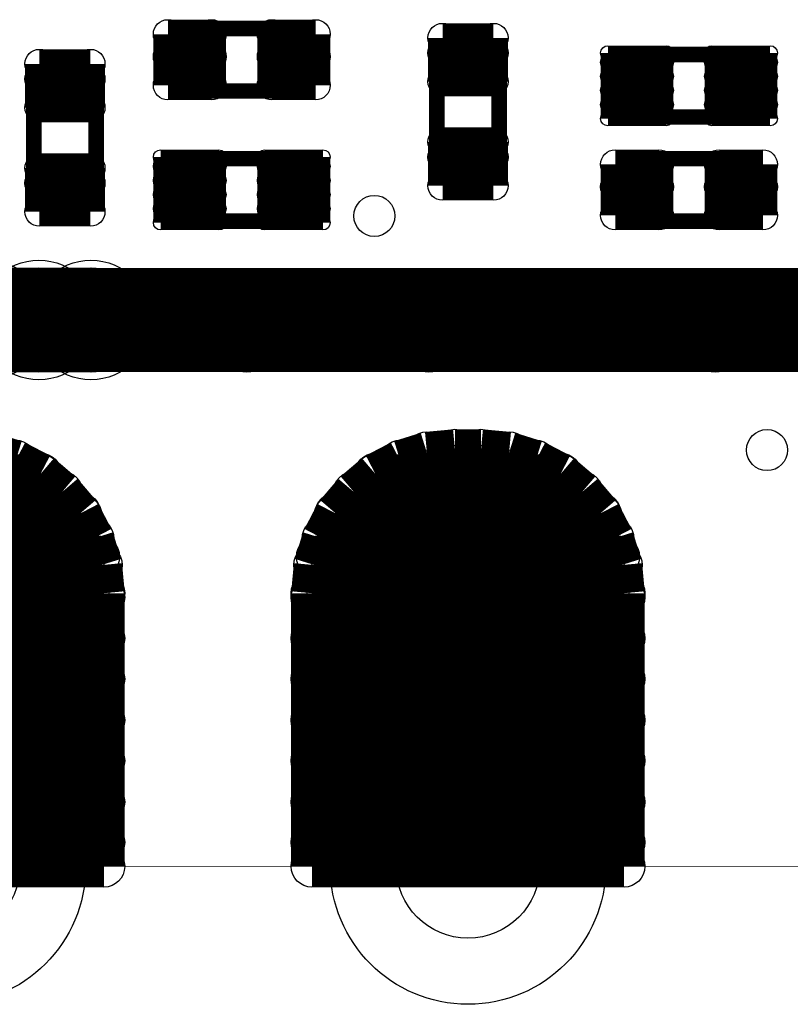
# Model space of a CAD drawing. Extents: x 0 to 126, y 0 to 22.
# Tile 17 of 60: x 11.59 to 15.35, y 0.61 to 5.42. Entities that reach past the tile are written whole.
import ezdxf

# ---------------------------------------------------------------- set-up
doc = ezdxf.new("R2010")
doc.units = 0
doc.layers.get('0').update_dxf_attribs({"linetype": 'CONTINUOUS'})
for name, color, linetype in [('SEEEDSTUDIOXIAONRF52840V1_1_GTO', 10, 'CONTINUOUS'), ('SEEEDSTUDIOXIAONRF52840V1_1_GTS', 9, 'CONTINUOUS'), ('SEEEDSTUDIOXIAONRF52840V1_1_TXT', 12, 'CONTINUOUS')]:
    doc.layers.add(name, color=color, linetype=linetype)

# ---------------------------------------------------------------- blocks, each defined once
blk = doc.blocks.new('ROUND_1')
blk.add_circle((0, 0), 0.00127)
blk = doc.blocks.new('ROUND_2')
blk.add_circle((0, 0), 0)
blk = doc.blocks.new('ROUND_35')
blk.add_circle((0, 0), 0.0381)
blk = doc.blocks.new('ROUND_12')
blk.add_circle((0, 0), 0.2921)
blk = doc.blocks.new('ROUND_26')
blk.add_circle((0, 0), 0.7887)
blk = doc.blocks.new('ROUND_27')
blk.add_circle((0, 0), 0.6731)
blk = doc.blocks.new('ROUND_59')
blk.add_circle((0, 0), 0.1905)
blk = doc.blocks.new('ROUND_67')
blk.add_circle((0, 0), 0.0356)
blk = doc.blocks.new('ROUND_68')
blk.add_circle((0, 0), 0.0711)
blk = doc.blocks.new('ROUND_18')
blk.add_circle((0, 0), 0.1016)
blk = doc.blocks.new('ROUND_85')
blk.add_circle((0, 0), 0.1003)
blk = doc.blocks.new('ROUND_5')
blk.add_circle((0, 0), 0.254)
blk = doc.blocks.new('ROUND_86')
blk.add_circle((0, 0), 0.3505)
blk = doc.blocks.new('ROUND_87')
blk.add_circle((0, 0), 0.4254)

msp = doc.modelspace()

# ---------------------------------------------------------------- linework, layer by layer
at = {"layer": 'SEEEDSTUDIOXIAONRF52840V1_1_GTO'}
for points, const_width in [([(12.3825, 5.3467), (12.37234, 5.32892)], 0.0762), ([(12.3952, 5.3594), (12.3825, 5.3467)], 0.0762), ([(12.41298, 5.36956), (12.3952, 5.3594)], 0.0762), ([(12.4333, 5.3721), (12.41298, 5.36956)], 0.0762), ([(12.9159, 5.3721), (12.4333, 5.3721)], 0.0762), ([(12.93622, 5.36956), (12.9159, 5.3721)], 0.0762), ([(12.954, 5.3594), (12.93622, 5.36956)], 0.0762), ([(12.9667, 5.3467), (12.954, 5.3594)], 0.0762), ([(12.97686, 5.32892), (12.9667, 5.3467)], 0.0762), ([(12.37234, 5.32892), (12.3698, 5.3086)], 0.0762), ([(12.3698, 5.3086), (12.3698, 5.1308)], 0.0762), ([(12.9794, 5.3086), (12.97686, 5.32892)], 0.0762), ([(12.9794, 5.1308), (12.9794, 5.3086)], 0.0762), ([(13.6398, 5.2451), (13.6525, 5.2578)], 0.0762), ([(13.6525, 5.2578), (13.67028, 5.26796)], 0.0762), ([(13.67028, 5.26796), (13.6906, 5.2705)], 0.0762), ([(13.6906, 5.2705), (13.8684, 5.2705)], 0.0762), ([(13.8684, 5.2705), (13.88872, 5.26796)], 0.0762), ([(13.88872, 5.26796), (13.9065, 5.2578)], 0.0762), ([(13.9065, 5.2578), (13.9192, 5.2451)], 0.0762), ([(13.6271, 5.207), (13.62964, 5.22732)], 0.0762), ([(13.6271, 4.7244), (13.6271, 5.207)], 0.0762), ([(13.62964, 5.22732), (13.6398, 5.2451)], 0.0762), ([(13.9192, 5.2451), (13.92936, 5.22732)], 0.0762), ([(13.92936, 5.22732), (13.9319, 5.207)], 0.0762), ([(13.9319, 5.207), (13.9319, 4.7244)], 0.0762), ([(14.5542, 4.9403), (14.5542, 5.2451)], 0.0762), ([(14.5542, 5.2451), (15.1638, 5.2451)], 0.0762), ([(15.1638, 5.2451), (15.1638, 4.9403)], 0.0762), ([(11.66114, 5.10032), (11.6713, 5.1181)], 0.0762), ([(11.6713, 5.1181), (11.684, 5.1308)], 0.0762), ([(11.684, 5.1308), (11.70178, 5.14096)], 0.0762), ([(11.70178, 5.14096), (11.7221, 5.1435)], 0.0762), ([(11.7221, 5.1435), (11.8999, 5.1435)], 0.0762), ([(11.8999, 5.1435), (11.92022, 5.14096)], 0.0762), ([(11.92022, 5.14096), (11.938, 5.1308)], 0.0762), ([(11.938, 5.1308), (11.9507, 5.1181)], 0.0762), ([(11.9507, 5.1181), (11.96086, 5.10032)], 0.0762), ([(12.3698, 5.1308), (12.37234, 5.11048)], 0.0762), ([(12.37234, 5.11048), (12.3825, 5.0927)], 0.0762), ([(12.9667, 5.0927), (12.97686, 5.11048)], 0.0762), ([(12.97686, 5.11048), (12.9794, 5.1308)], 0.0762), ([(11.6586, 5.08), (11.66114, 5.10032)], 0.0762), ([(11.6586, 4.5974), (11.6586, 5.08)], 0.0762), ([(11.96086, 5.10032), (11.9634, 5.08)], 0.0762), ([(11.9634, 5.08), (11.9634, 4.5974)], 0.0762), ([(12.3825, 5.0927), (12.3952, 5.08)], 0.0762), ([(12.3952, 5.08), (12.41298, 5.06984)], 0.0762), ([(12.41298, 5.06984), (12.4333, 5.0673)], 0.0762), ([(12.4333, 5.0673), (12.9159, 5.0673)], 0.0762), ([(12.9159, 5.0673), (12.93622, 5.06984)], 0.0762), ([(12.93622, 5.06984), (12.954, 5.08)], 0.0762), ([(12.954, 5.08), (12.9667, 5.0927)], 0.0762), ([(15.1638, 4.9403), (14.5542, 4.9403)], 0.0762), ([(12.3698, 4.7371), (12.3698, 4.4323)], 0.0762), ([(12.9794, 4.7371), (12.3698, 4.7371)], 0.0762), ([(12.9794, 4.4323), (12.9794, 4.7371)], 0.0762), ([(13.62964, 4.70408), (13.6271, 4.7244)], 0.0762), ([(13.9319, 4.7244), (13.92936, 4.70408)], 0.0762), ([(14.5796, 4.7244), (14.5669, 4.7117)], 0.0762), ([(14.59738, 4.73456), (14.5796, 4.7244)], 0.0762), ([(14.6177, 4.7371), (14.59738, 4.73456)], 0.0762), ([(15.1003, 4.7371), (14.6177, 4.7371)], 0.0762), ([(15.12062, 4.73456), (15.1003, 4.7371)], 0.0762), ([(15.1384, 4.7244), (15.12062, 4.73456)], 0.0762), ([(15.1511, 4.7117), (15.1384, 4.7244)], 0.0762), ([(13.6398, 4.6863), (13.62964, 4.70408)], 0.0762), ([(13.6525, 4.6736), (13.6398, 4.6863)], 0.0762), ([(13.67028, 4.66344), (13.6525, 4.6736)], 0.0762), ([(13.9065, 4.6736), (13.88872, 4.66344)], 0.0762), ([(13.9192, 4.6863), (13.9065, 4.6736)], 0.0762), ([(13.92936, 4.70408), (13.9192, 4.6863)], 0.0762), ([(14.55674, 4.69392), (14.5542, 4.6736)], 0.0762), ([(14.5542, 4.6736), (14.5542, 4.4958)], 0.0762), ([(14.5669, 4.7117), (14.55674, 4.69392)], 0.0762), ([(15.16126, 4.69392), (15.1511, 4.7117)], 0.0762), ([(15.1638, 4.6736), (15.16126, 4.69392)], 0.0762), ([(15.1638, 4.4958), (15.1638, 4.6736)], 0.0762), ([(13.6906, 4.6609), (13.67028, 4.66344)], 0.0762), ([(13.8684, 4.6609), (13.6906, 4.6609)], 0.0762), ([(13.88872, 4.66344), (13.8684, 4.6609)], 0.0762), ([(11.66114, 4.57708), (11.6586, 4.5974)], 0.0762), ([(11.6713, 4.5593), (11.66114, 4.57708)], 0.0762), ([(11.96086, 4.57708), (11.9507, 4.5593)], 0.0762), ([(11.9634, 4.5974), (11.96086, 4.57708)], 0.0762), ([(11.684, 4.5466), (11.6713, 4.5593)], 0.0762), ([(11.70178, 4.53644), (11.684, 4.5466)], 0.0762), ([(11.7221, 4.5339), (11.70178, 4.53644)], 0.0762), ([(11.8999, 4.5339), (11.7221, 4.5339)], 0.0762), ([(11.92022, 4.53644), (11.8999, 4.5339)], 0.0762), ([(11.938, 4.5466), (11.92022, 4.53644)], 0.0762), ([(11.9507, 4.5593), (11.938, 4.5466)], 0.0762), ([(14.5542, 4.4958), (14.55674, 4.47548)], 0.0762), ([(15.16126, 4.47548), (15.1638, 4.4958)], 0.0762), ([(12.3698, 4.4323), (12.9794, 4.4323)], 0.0762), ([(14.55674, 4.47548), (14.5669, 4.4577)], 0.0762), ([(14.5669, 4.4577), (14.5796, 4.445)], 0.0762), ([(14.5796, 4.445), (14.59738, 4.43484)], 0.0762), ([(14.59738, 4.43484), (14.6177, 4.4323)], 0.0762), ([(14.6177, 4.4323), (15.1003, 4.4323)], 0.0762), ([(15.1003, 4.4323), (15.12062, 4.43484)], 0.0762), ([(15.12062, 4.43484), (15.1384, 4.445)], 0.0762), ([(15.1384, 4.445), (15.1511, 4.4577)], 0.0762), ([(15.1511, 4.4577), (15.16126, 4.47548)], 0.0762), ([(9.271, 3.9497), (19.812, 3.9497)], 0.508), ([(11.938, 4.2037), (11.176, 4.2037)], 0.00254), ([(11.98118, 4.19862), (11.938, 4.2037)], 0.00254), ([(12.02436, 4.18846), (11.98118, 4.19862)], 0.00254), ([(12.065, 4.17068), (12.02436, 4.18846)], 0.00254), ([(12.10056, 4.14528), (12.065, 4.17068)], 0.00254), ([(12.13358, 4.11226), (12.10056, 4.14528)], 0.00254), ([(12.15898, 4.0767), (12.13358, 4.11226)], 0.00254), ([(12.17676, 4.03606), (12.15898, 4.0767)], 0.00254), ([(12.18692, 3.99288), (12.17676, 4.03606)], 0.00254), ([(12.192, 3.9497), (12.18692, 3.99288)], 0.00254), ([(12.18692, 3.90652), (12.192, 3.9497)], 0.00254), ([(12.17676, 3.86334), (12.18692, 3.90652)], 0.00254), ([(12.15898, 3.8227), (12.17676, 3.86334)], 0.00254), ([(12.13358, 3.78714), (12.15898, 3.8227)], 0.00254), ([(12.065, 3.72872), (12.10056, 3.75412)], 0.00254), ([(12.10056, 3.75412), (12.13358, 3.78714)], 0.00254), ([(11.938, 3.6957), (11.98118, 3.70078)], 0.00254), ([(11.98118, 3.70078), (12.02436, 3.71094)], 0.00254), ([(12.02436, 3.71094), (12.065, 3.72872)], 0.00254), ([(11.176, 3.6957), (11.938, 3.6957)], 0.00254), ([(7.747, 1.2827), (24.892, 1.2827)], 0.00254)]:
    msp.add_lwpolyline(points, dxfattribs=dict(at, const_width=const_width))
for points in [[(11.58748, 4.18338), (11.6332, 4.19862)], [(11.6332, 4.19862), (11.684, 4.2037)], [(11.684, 4.2037), (11.7348, 4.19862)], [(11.7348, 4.19862), (11.78052, 4.18338)], [(11.78052, 4.18338), (11.82624, 4.16052)], [(11.79576, 4.16052), (11.84148, 4.18338)], [(11.84148, 4.18338), (11.8872, 4.19862)], [(11.8872, 4.19862), (11.938, 4.2037)], [(11.938, 4.2037), (11.9888, 4.19862)], [(11.9888, 4.19862), (12.03452, 4.18338)], [(12.03452, 4.18338), (12.08024, 4.16052)], [(11.57224, 4.16052), (11.61034, 4.13004)], [(11.75766, 4.13004), (11.79576, 4.16052)], [(11.82624, 4.16052), (11.86434, 4.13004)], [(12.08024, 4.16052), (12.11834, 4.13004)], [(11.61034, 4.13004), (11.64082, 4.09194)], [(11.64082, 4.09194), (11.66368, 4.04622)], [(11.70432, 4.04622), (11.72718, 4.09194)], [(11.72718, 4.09194), (11.75766, 4.13004)], [(11.86434, 4.13004), (11.89482, 4.09194)], [(11.89482, 4.09194), (11.91768, 4.04622)], [(12.11834, 4.13004), (12.14882, 4.09194)], [(12.14882, 4.09194), (12.17168, 4.04622)], [(11.66368, 4.04622), (11.67892, 4.0005)], [(11.68908, 4.0005), (11.70432, 4.04622)], [(11.91768, 4.04622), (11.93292, 4.0005)], [(12.17168, 4.04622), (12.18692, 4.0005)], [(11.67892, 4.0005), (11.684, 3.9497)], [(11.684, 3.9497), (11.68908, 4.0005)], [(11.93292, 4.0005), (11.938, 3.9497)], [(12.18692, 4.0005), (12.192, 3.9497)], [(11.684, 3.9497), (11.67892, 3.8989)], [(11.68908, 3.8989), (11.684, 3.9497)], [(11.938, 3.9497), (11.93292, 3.8989)], [(12.192, 3.9497), (12.18692, 3.8989)], [(11.67892, 3.8989), (11.66368, 3.85318)], [(11.70432, 3.85318), (11.68908, 3.8989)], [(11.93292, 3.8989), (11.91768, 3.85318)], [(12.18692, 3.8989), (12.17168, 3.85318)], [(11.66368, 3.85318), (11.64082, 3.80746)], [(11.72718, 3.80746), (11.70432, 3.85318)], [(11.91768, 3.85318), (11.89482, 3.80746)], [(12.17168, 3.85318), (12.14882, 3.80746)], [(11.64082, 3.80746), (11.61034, 3.76936)], [(11.75766, 3.76936), (11.72718, 3.80746)], [(11.89482, 3.80746), (11.86434, 3.76936)], [(12.14882, 3.80746), (12.11834, 3.76936)], [(11.61034, 3.76936), (11.57224, 3.73888)], [(11.79576, 3.73888), (11.75766, 3.76936)], [(11.86434, 3.76936), (11.82624, 3.73888)], [(12.11834, 3.76936), (12.08024, 3.73888)], [(11.6332, 3.70078), (11.58748, 3.71602)], [(11.684, 3.6957), (11.6332, 3.70078)], [(11.7348, 3.70078), (11.684, 3.6957)], [(11.78052, 3.71602), (11.7348, 3.70078)], [(11.82624, 3.73888), (11.78052, 3.71602)], [(11.84148, 3.71602), (11.79576, 3.73888)], [(11.8872, 3.70078), (11.84148, 3.71602)], [(11.938, 3.6957), (11.8872, 3.70078)], [(11.9888, 3.70078), (11.938, 3.6957)], [(12.03452, 3.71602), (11.9888, 3.70078)], [(12.08024, 3.73888), (12.03452, 3.71602)]]:
    msp.add_lwpolyline(points, dxfattribs=at)
at = {"layer": 'SEEEDSTUDIOXIAONRF52840V1_1_GTS'}
for points, const_width in [([(12.31392, 5.09524), (12.31392, 5.34416)], 0.14224), ([(12.31392, 5.34416), (12.52728, 5.34416)], 0.14224), ([(12.52728, 5.34416), (12.52728, 5.09524)], 0.14224), ([(12.82192, 5.09524), (12.82192, 5.34416)], 0.14224), ([(12.82192, 5.34416), (13.03528, 5.34416)], 0.14224), ([(13.03528, 5.34416), (13.03528, 5.09524)], 0.14224), ([(13.65504, 5.32638), (13.65504, 5.11302)], 0.14224), ([(13.65504, 5.32638), (13.90396, 5.32638)], 0.14224), ([(13.90396, 5.32638), (13.90396, 5.11302)], 0.14224), ([(12.52728, 5.23494), (12.31392, 5.23494)], 0.14224), ([(13.03528, 5.23494), (12.82192, 5.23494)], 0.14224), ([(13.65504, 5.25272), (13.90396, 5.25272)], 0.14224), ([(14.46276, 4.93268), (14.46276, 5.25272)], 0.07112), ([(14.46276, 5.25272), (14.74724, 5.25272)], 0.07112), ([(14.74724, 5.25272), (14.74724, 4.93268)], 0.07112), ([(14.97076, 4.93268), (14.97076, 5.25272)], 0.07112), ([(14.97076, 5.25272), (15.25524, 5.25272)], 0.07112), ([(15.25524, 5.25272), (15.25524, 4.93268)], 0.07112), ([(11.68654, 5.19938), (11.68654, 4.98602)], 0.14224), ([(11.68654, 5.19938), (11.93546, 5.19938)], 0.14224), ([(11.93546, 5.19938), (11.93546, 4.98602)], 0.14224), ([(14.46276, 5.207), (14.74724, 5.207)], 0.07112), ([(14.97076, 5.207), (15.25524, 5.207)], 0.07112), ([(11.68654, 5.12572), (11.93546, 5.12572)], 0.14224), ([(12.31392, 5.09524), (12.52728, 5.09524)], 0.14224), ([(12.82192, 5.09524), (13.03528, 5.09524)], 0.14224), ([(13.90396, 5.11302), (13.65504, 5.11302)], 0.14224), ([(14.74724, 5.13842), (14.46276, 5.13842)], 0.07112), ([(15.25524, 5.13842), (14.97076, 5.13842)], 0.07112), ([(14.46276, 5.06984), (14.74724, 5.06984)], 0.07112), ([(14.97076, 5.06984), (15.25524, 5.06984)], 0.07112), ([(11.93546, 4.98602), (11.68654, 4.98602)], 0.14224), ([(14.74724, 5.00126), (14.46276, 5.00126)], 0.07112), ([(15.25524, 5.00126), (14.97076, 5.00126)], 0.07112), ([(14.74724, 4.93268), (14.46276, 4.93268)], 0.07112), ([(15.25524, 4.93268), (14.97076, 4.93268)], 0.07112), ([(13.65504, 4.60502), (13.65504, 4.81838)], 0.14224), ([(13.65504, 4.81838), (13.90396, 4.81838)], 0.14224), ([(13.90396, 4.81838), (13.90396, 4.60502)], 0.14224), ([(13.65504, 4.74472), (13.90396, 4.74472)], 0.14224), ([(11.68654, 4.69138), (11.68654, 4.47802)], 0.14224), ([(11.68654, 4.69138), (11.93546, 4.69138)], 0.14224), ([(11.93546, 4.69138), (11.93546, 4.47802)], 0.14224), ([(12.27836, 4.42468), (12.27836, 4.74472)], 0.07112), ([(12.27836, 4.74472), (12.56284, 4.74472)], 0.07112), ([(12.56284, 4.74472), (12.56284, 4.42468)], 0.07112), ([(12.78636, 4.42468), (12.78636, 4.74472)], 0.07112), ([(12.78636, 4.74472), (13.07084, 4.74472)], 0.07112), ([(13.07084, 4.74472), (13.07084, 4.42468)], 0.07112), ([(14.71168, 4.70916), (14.49832, 4.70916)], 0.14224), ([(14.49832, 4.46024), (14.49832, 4.70916)], 0.14224), ([(14.71168, 4.70916), (14.71168, 4.46024)], 0.14224), ([(15.21968, 4.70916), (15.00632, 4.70916)], 0.14224), ([(15.00632, 4.46024), (15.00632, 4.70916)], 0.14224), ([(15.21968, 4.70916), (15.21968, 4.46024)], 0.14224), ([(12.27836, 4.699), (12.56284, 4.699)], 0.07112), ([(12.78636, 4.699), (13.07084, 4.699)], 0.07112), ([(11.68654, 4.61772), (11.93546, 4.61772)], 0.14224), ([(12.56284, 4.63042), (12.27836, 4.63042)], 0.07112), ([(13.07084, 4.63042), (12.78636, 4.63042)], 0.07112), ([(13.90396, 4.60502), (13.65504, 4.60502)], 0.14224), ([(14.49832, 4.59994), (14.71168, 4.59994)], 0.14224), ([(15.00632, 4.59994), (15.21968, 4.59994)], 0.14224), ([(12.27836, 4.56184), (12.56284, 4.56184)], 0.07112), ([(12.78636, 4.56184), (13.07084, 4.56184)], 0.07112), ([(11.93546, 4.47802), (11.68654, 4.47802)], 0.14224), ([(12.56284, 4.49326), (12.27836, 4.49326)], 0.07112), ([(13.07084, 4.49326), (12.78636, 4.49326)], 0.07112), ([(14.71168, 4.46024), (14.49832, 4.46024)], 0.14224), ([(15.21968, 4.46024), (15.00632, 4.46024)], 0.14224), ([(12.56284, 4.42468), (12.27836, 4.42468)], 0.07112), ([(13.07084, 4.42468), (12.78636, 4.42468)], 0.07112), ([(11.938, 4.2037), (11.176, 4.2037)], 0.00254), ([(11.98118, 4.19862), (11.938, 4.2037)], 0.00254), ([(12.02436, 4.18846), (11.98118, 4.19862)], 0.00254), ([(12.065, 4.17068), (12.02436, 4.18846)], 0.00254), ([(12.10056, 4.14528), (12.065, 4.17068)], 0.00254), ([(12.13358, 4.11226), (12.10056, 4.14528)], 0.00254), ([(12.15898, 4.0767), (12.13358, 4.11226)], 0.00254), ([(12.17676, 4.03606), (12.15898, 4.0767)], 0.00254), ([(12.18692, 3.99288), (12.17676, 4.03606)], 0.00254), ([(12.7, 3.8862), (13.589, 3.8862)], 0.381), ([(14.986, 3.8862), (17.018, 3.8862)], 0.381), ([(12.192, 3.9497), (12.18692, 3.99288)], 0.00254), ([(12.18692, 3.90652), (12.192, 3.9497)], 0.00254), ([(12.17676, 3.86334), (12.18692, 3.90652)], 0.00254), ([(12.15898, 3.8227), (12.17676, 3.86334)], 0.00254), ([(12.13358, 3.78714), (12.15898, 3.8227)], 0.00254), ([(12.065, 3.72872), (12.10056, 3.75412)], 0.00254), ([(12.10056, 3.75412), (12.13358, 3.78714)], 0.00254), ([(11.938, 3.6957), (11.98118, 3.70078)], 0.00254), ([(11.98118, 3.70078), (12.02436, 3.71094)], 0.00254), ([(12.02436, 3.71094), (12.065, 3.72872)], 0.00254), ([(11.176, 3.6957), (11.938, 3.6957)], 0.00254), ([(13.57884, 3.302), (13.716, 3.3147)], 0.2032), ([(13.716, 3.3147), (13.843, 3.3147)], 0.2032), ([(13.843, 3.3147), (13.98016, 3.302)], 0.2032), ([(11.44016, 3.302), (11.5697, 3.26136)], 0.2032), ([(13.4493, 3.26136), (13.57884, 3.302)], 0.2032), ([(13.98016, 3.302), (14.1097, 3.26136)], 0.2032), ([(11.5697, 3.26136), (11.69162, 3.19786)], 0.2032), ([(13.32738, 3.19786), (13.4493, 3.26136)], 0.2032), ([(14.1097, 3.26136), (14.23162, 3.19786)], 0.2032), ([(10.78484, 3.19278), (11.69416, 3.19278)], 0.2032), ([(11.69162, 3.19786), (11.79576, 3.10896)], 0.2032), ([(13.22324, 3.10896), (13.32738, 3.19786)], 0.2032), ([(14.23416, 3.19278), (13.32484, 3.19278)], 0.2032), ([(14.23162, 3.19786), (14.33576, 3.10896)], 0.2032), ([(11.79576, 3.10896), (11.88466, 3.00482)], 0.2032), ([(13.13434, 3.00482), (13.22324, 3.10896)], 0.2032), ([(14.33576, 3.10896), (14.42466, 3.00482)], 0.2032), ([(11.88974, 2.99466), (10.58926, 2.99466)], 0.2032), ([(11.88466, 3.00482), (11.94816, 2.8829)], 0.2032), ([(13.07084, 2.8829), (13.13434, 3.00482)], 0.2032), ([(14.42974, 2.99466), (13.12926, 2.99466)], 0.2032), ([(14.42466, 3.00482), (14.48816, 2.8829)], 0.2032), ([(11.94816, 2.8829), (11.9888, 2.75336)], 0.2032), ([(13.0302, 2.75336), (13.07084, 2.8829)], 0.2032), ([(14.48816, 2.8829), (14.5288, 2.75336)], 0.2032), ([(10.5029, 2.794), (11.9761, 2.794)], 0.2032), ([(13.0429, 2.794), (14.5161, 2.794)], 0.2032), ([(11.9888, 2.75336), (12.0015, 2.6162)], 0.2032), ([(13.0175, 2.6162), (13.0302, 2.75336)], 0.2032), ([(14.5288, 2.75336), (14.5415, 2.6162)], 0.2032), ([(12.0015, 2.59588), (10.4775, 2.59588)], 0.2032), ([(12.0015, 2.6162), (12.0015, 1.2827)], 0.2032), ([(13.0175, 1.2827), (13.0175, 2.6162)], 0.2032), ([(14.5415, 2.59588), (13.0175, 2.59588)], 0.2032), ([(14.5415, 2.6162), (14.5415, 1.2827)], 0.2032), ([(10.4775, 2.39522), (12.0015, 2.39522)], 0.2032), ([(13.0175, 2.39522), (14.5415, 2.39522)], 0.2032), ([(12.0015, 2.1971), (10.4775, 2.1971)], 0.2032), ([(14.5415, 2.1971), (13.0175, 2.1971)], 0.2032), ([(10.4775, 1.99644), (12.0015, 1.99644)], 0.2032), ([(13.0175, 1.99644), (14.5415, 1.99644)], 0.2032), ([(12.0015, 1.79832), (10.4775, 1.79832)], 0.2032), ([(14.5415, 1.79832), (13.0175, 1.79832)], 0.2032), ([(10.4775, 1.59766), (12.0015, 1.59766)], 0.2032), ([(13.0175, 1.59766), (14.5415, 1.59766)], 0.2032), ([(12.0015, 1.39954), (10.4775, 1.39954)], 0.2032), ([(13.0175, 1.39954), (14.5415, 1.39954)], 0.2032), ([(12.0015, 1.2827), (10.4775, 1.2827)], 0.2032), ([(14.5415, 1.2827), (13.0175, 1.2827)], 0.2032), ([(7.747, 1.2827), (24.892, 1.2827)], 0.00254)]:
    msp.add_lwpolyline(points, dxfattribs=dict(at, const_width=const_width))
for points in [[(11.58748, 4.18338), (11.6332, 4.19862)], [(11.6332, 4.19862), (11.684, 4.2037)], [(11.684, 4.2037), (11.7348, 4.19862)], [(11.7348, 4.19862), (11.78052, 4.18338)], [(11.78052, 4.18338), (11.82624, 4.16052)], [(11.79576, 4.16052), (11.84148, 4.18338)], [(11.84148, 4.18338), (11.8872, 4.19862)], [(11.8872, 4.19862), (11.938, 4.2037)], [(11.938, 4.2037), (11.9888, 4.19862)], [(11.9888, 4.19862), (12.03452, 4.18338)], [(12.03452, 4.18338), (12.08024, 4.16052)], [(11.57224, 4.16052), (11.61034, 4.13004)], [(11.75766, 4.13004), (11.79576, 4.16052)], [(11.82624, 4.16052), (11.86434, 4.13004)], [(12.08024, 4.16052), (12.11834, 4.13004)], [(11.61034, 4.13004), (11.64082, 4.09194)], [(11.64082, 4.09194), (11.66368, 4.04622)], [(11.70432, 4.04622), (11.72718, 4.09194)], [(11.72718, 4.09194), (11.75766, 4.13004)], [(11.86434, 4.13004), (11.89482, 4.09194)], [(11.89482, 4.09194), (11.91768, 4.04622)], [(12.11834, 4.13004), (12.14882, 4.09194)], [(12.14882, 4.09194), (12.17168, 4.04622)], [(11.66368, 4.04622), (11.67892, 4.0005)], [(11.68908, 4.0005), (11.70432, 4.04622)], [(11.91768, 4.04622), (11.93292, 4.0005)], [(12.17168, 4.04622), (12.18692, 4.0005)], [(11.67892, 4.0005), (11.684, 3.9497)], [(11.684, 3.9497), (11.68908, 4.0005)], [(11.93292, 4.0005), (11.938, 3.9497)], [(12.18692, 4.0005), (12.192, 3.9497)], [(11.684, 3.9497), (11.67892, 3.8989)], [(11.68908, 3.8989), (11.684, 3.9497)], [(11.938, 3.9497), (11.93292, 3.8989)], [(12.192, 3.9497), (12.18692, 3.8989)], [(11.67892, 3.8989), (11.66368, 3.85318)], [(11.70432, 3.85318), (11.68908, 3.8989)], [(11.93292, 3.8989), (11.91768, 3.85318)], [(12.18692, 3.8989), (12.17168, 3.85318)], [(11.66368, 3.85318), (11.64082, 3.80746)], [(11.72718, 3.80746), (11.70432, 3.85318)], [(11.91768, 3.85318), (11.89482, 3.80746)], [(12.17168, 3.85318), (12.14882, 3.80746)], [(11.64082, 3.80746), (11.61034, 3.76936)], [(11.75766, 3.76936), (11.72718, 3.80746)], [(11.89482, 3.80746), (11.86434, 3.76936)], [(12.14882, 3.80746), (12.11834, 3.76936)], [(11.61034, 3.76936), (11.57224, 3.73888)], [(11.79576, 3.73888), (11.75766, 3.76936)], [(11.86434, 3.76936), (11.82624, 3.73888)], [(12.11834, 3.76936), (12.08024, 3.73888)], [(11.6332, 3.70078), (11.58748, 3.71602)], [(11.684, 3.6957), (11.6332, 3.70078)], [(11.7348, 3.70078), (11.684, 3.6957)], [(11.78052, 3.71602), (11.7348, 3.70078)], [(11.82624, 3.73888), (11.78052, 3.71602)], [(11.84148, 3.71602), (11.79576, 3.73888)], [(11.8872, 3.70078), (11.84148, 3.71602)], [(11.938, 3.6957), (11.8872, 3.70078)], [(11.9888, 3.70078), (11.938, 3.6957)], [(12.03452, 3.71602), (11.9888, 3.70078)], [(12.08024, 3.73888), (12.03452, 3.71602)]]:
    msp.add_lwpolyline(points, dxfattribs=at)

# ---------------------------------------------------------------- block references
at = {"layer": 'SEEEDSTUDIOXIAONRF52840V1_1_GTO'}
for name, p in [('ROUND_35', (12.3825, 5.3467)), ('ROUND_35', (12.3952, 5.3594)), ('ROUND_35', (12.41298, 5.36956)), ('ROUND_35', (12.4333, 5.3721)), ('ROUND_35', (12.9159, 5.3721)), ('ROUND_35', (12.93622, 5.36956)), ('ROUND_35', (12.954, 5.3594)), ('ROUND_35', (12.9667, 5.3467)), ('ROUND_35', (12.3698, 5.3086)), ('ROUND_35', (12.3698, 5.3086)), ('ROUND_35', (12.37234, 5.32892)), ('ROUND_35', (12.97686, 5.32892)), ('ROUND_35', (12.9794, 5.3086)), ('ROUND_35', (13.6525, 5.2578)), ('ROUND_35', (13.67028, 5.26796)), ('ROUND_35', (13.6906, 5.2705)), ('ROUND_35', (13.8684, 5.2705)), ('ROUND_35', (13.88872, 5.26796)), ('ROUND_35', (13.9065, 5.2578)), ('ROUND_35', (13.6271, 5.207)), ('ROUND_35', (13.62964, 5.22732)), ('ROUND_35', (13.6398, 5.2451)), ('ROUND_35', (13.9192, 5.2451)), ('ROUND_35', (13.92936, 5.22732)), ('ROUND_35', (13.9319, 5.207)), ('ROUND_35', (14.5542, 5.2451)), ('ROUND_35', (15.1638, 5.2451)), ('ROUND_35', (11.6713, 5.1181)), ('ROUND_35', (11.684, 5.1308)), ('ROUND_35', (11.70178, 5.14096)), ('ROUND_35', (11.7221, 5.1435)), ('ROUND_35', (11.8999, 5.1435)), ('ROUND_35', (11.92022, 5.14096)), ('ROUND_35', (11.938, 5.1308)), ('ROUND_35', (11.9507, 5.1181)), ('ROUND_35', (12.3698, 5.1308)), ('ROUND_35', (12.37234, 5.11048)), ('ROUND_35', (12.97686, 5.11048)), ('ROUND_35', (12.9794, 5.1308)), ('ROUND_35', (11.6586, 5.08)), ('ROUND_35', (11.66114, 5.10032)), ('ROUND_35', (11.96086, 5.10032)), ('ROUND_35', (11.9634, 5.08)), ('ROUND_35', (11.9634, 5.08)), ('ROUND_35', (12.3825, 5.0927)), ('ROUND_35', (12.3952, 5.08)), ('ROUND_35', (12.41298, 5.06984)), ('ROUND_35', (12.4333, 5.0673)), ('ROUND_35', (12.9159, 5.0673)), ('ROUND_35', (12.93622, 5.06984)), ('ROUND_35', (12.954, 5.08)), ('ROUND_35', (12.9667, 5.0927)), ('ROUND_35', (14.5542, 4.9403)), ('ROUND_35', (14.5542, 4.9403)), ('ROUND_35', (15.1638, 4.9403)), ('ROUND_35', (12.3698, 4.7371)), ('ROUND_35', (12.3698, 4.7371)), ('ROUND_35', (12.9794, 4.7371)), ('ROUND_35', (13.6271, 4.7244)), ('ROUND_35', (13.6271, 4.7244)), ('ROUND_35', (13.9319, 4.7244)), ('ROUND_35', (14.5796, 4.7244)), ('ROUND_35', (14.59738, 4.73456)), ('ROUND_35', (14.6177, 4.7371)), ('ROUND_35', (15.1003, 4.7371)), ('ROUND_35', (15.12062, 4.73456)), ('ROUND_35', (15.1384, 4.7244)), ('ROUND_35', (13.62964, 4.70408)), ('ROUND_35', (13.6398, 4.6863)), ('ROUND_35', (13.6525, 4.6736)), ('ROUND_35', (13.9065, 4.6736)), ('ROUND_35', (13.9192, 4.6863)), ('ROUND_35', (13.92936, 4.70408)), ('ROUND_35', (14.5542, 4.6736)), ('ROUND_35', (14.5542, 4.6736)), ('ROUND_35', (14.55674, 4.69392)), ('ROUND_35', (14.5669, 4.7117)), ('ROUND_35', (15.1511, 4.7117)), ('ROUND_35', (15.16126, 4.69392)), ('ROUND_35', (15.1638, 4.6736)), ('ROUND_35', (13.67028, 4.66344)), ('ROUND_35', (13.6906, 4.6609)), ('ROUND_35', (13.8684, 4.6609)), ('ROUND_35', (13.88872, 4.66344)), ('ROUND_35', (11.6586, 4.5974)), ('ROUND_35', (11.66114, 4.57708)), ('ROUND_35', (11.96086, 4.57708)), ('ROUND_35', (11.9634, 4.5974)), ('ROUND_35', (11.6713, 4.5593)), ('ROUND_35', (11.684, 4.5466)), ('ROUND_35', (11.70178, 4.53644)), ('ROUND_35', (11.7221, 4.5339)), ('ROUND_35', (11.8999, 4.5339)), ('ROUND_35', (11.92022, 4.53644)), ('ROUND_35', (11.938, 4.5466)), ('ROUND_35', (11.9507, 4.5593)), ('ROUND_35', (14.5542, 4.4958)), ('ROUND_35', (15.1638, 4.4958)), ('ROUND_35', (12.3698, 4.4323)), ('ROUND_35', (12.9794, 4.4323)), ('ROUND_35', (14.55674, 4.47548)), ('ROUND_35', (14.5669, 4.4577)), ('ROUND_35', (14.5796, 4.445)), ('ROUND_35', (14.59738, 4.43484)), ('ROUND_35', (14.6177, 4.4323)), ('ROUND_35', (15.1003, 4.4323)), ('ROUND_35', (15.12062, 4.43484)), ('ROUND_35', (15.1384, 4.445)), ('ROUND_35', (15.1511, 4.4577)), ('ROUND_35', (15.16126, 4.47548)), ('ROUND_2', (11.938, 4.2037)), ('ROUND_2', (11.684, 4.2037)), ('ROUND_2', (11.8872, 4.19862)), ('ROUND_2', (11.9888, 4.19862)), ('ROUND_2', (11.6332, 4.19862)), ('ROUND_2', (11.7348, 4.19862)), ('ROUND_2', (11.84148, 4.18338)), ('ROUND_2', (12.03452, 4.18338)), ('ROUND_2', (11.78052, 4.18338)), ('ROUND_1', (11.938, 4.2037)), ('ROUND_1', (11.98118, 4.19862)), ('ROUND_1', (12.02436, 4.18846)), ('ROUND_2', (11.79576, 4.16052)), ('ROUND_2', (12.08024, 4.16052)), ('ROUND_2', (11.82624, 4.16052)), ('ROUND_1', (12.065, 4.17068)), ('ROUND_1', (12.10056, 4.14528)), ('ROUND_2', (11.75766, 4.13004)), ('ROUND_2', (12.11834, 4.13004)), ('ROUND_2', (11.86434, 4.13004)), ('ROUND_2', (11.61034, 4.13004)), ('ROUND_2', (11.72718, 4.09194)), ('ROUND_2', (12.14882, 4.09194)), ('ROUND_2', (11.89482, 4.09194)), ('ROUND_2', (11.64082, 4.09194)), ('ROUND_1', (12.13358, 4.11226)), ('ROUND_2', (11.70432, 4.04622)), ('ROUND_2', (12.17168, 4.04622)), ('ROUND_2', (11.91768, 4.04622)), ('ROUND_2', (11.66368, 4.04622)), ('ROUND_1', (12.15898, 4.0767)), ('ROUND_1', (12.17676, 4.03606)), ('ROUND_2', (11.68908, 4.0005)), ('ROUND_2', (12.18692, 4.0005)), ('ROUND_2', (11.93292, 4.0005)), ('ROUND_2', (11.67892, 4.0005)), ('ROUND_1', (12.18692, 3.99288)), ('ROUND_2', (11.684, 3.9497)), ('ROUND_2', (12.192, 3.9497)), ('ROUND_2', (11.684, 3.9497)), ('ROUND_2', (11.938, 3.9497)), ('ROUND_2', (11.684, 3.9497)), ('ROUND_1', (12.192, 3.9497)), ('ROUND_2', (12.18692, 3.8989)), ('ROUND_2', (11.68908, 3.8989)), ('ROUND_2', (11.93292, 3.8989)), ('ROUND_2', (11.67892, 3.8989)), ('ROUND_1', (12.18692, 3.90652)), ('ROUND_2', (12.17168, 3.85318)), ('ROUND_2', (11.70432, 3.85318)), ('ROUND_2', (11.91768, 3.85318)), ('ROUND_2', (11.66368, 3.85318)), ('ROUND_1', (12.17676, 3.86334)), ('ROUND_2', (12.14882, 3.80746)), ('ROUND_2', (11.72718, 3.80746)), ('ROUND_2', (11.89482, 3.80746)), ('ROUND_2', (11.64082, 3.80746)), ('ROUND_1', (12.15898, 3.8227)), ('ROUND_2', (12.11834, 3.76936)), ('ROUND_2', (11.75766, 3.76936)), ('ROUND_2', (11.86434, 3.76936)), ('ROUND_2', (11.61034, 3.76936)), ('ROUND_1', (12.10056, 3.75412)), ('ROUND_1', (12.13358, 3.78714)), ('ROUND_2', (12.08024, 3.73888)), ('ROUND_2', (11.79576, 3.73888)), ('ROUND_2', (11.82624, 3.73888)), ('ROUND_2', (12.03452, 3.71602)), ('ROUND_2', (11.84148, 3.71602)), ('ROUND_2', (11.78052, 3.71602)), ('ROUND_2', (11.9888, 3.70078)), ('ROUND_2', (11.8872, 3.70078)), ('ROUND_2', (11.7348, 3.70078)), ('ROUND_2', (11.6332, 3.70078)), ('ROUND_1', (11.98118, 3.70078)), ('ROUND_1', (12.02436, 3.71094)), ('ROUND_1', (12.065, 3.72872)), ('ROUND_2', (11.938, 3.6957)), ('ROUND_2', (11.684, 3.6957)), ('ROUND_1', (11.938, 3.6957))]:
    msp.add_blockref(name, p, dxfattribs=at)
at = {"layer": 'SEEEDSTUDIOXIAONRF52840V1_1_GTS'}
for name, p in [('ROUND_68', (12.31392, 5.34416)), ('ROUND_68', (12.52728, 5.34416)), ('ROUND_68', (12.82192, 5.34416)), ('ROUND_68', (13.03528, 5.34416)), ('ROUND_68', (13.65504, 5.32638)), ('ROUND_68', (13.65504, 5.32638)), ('ROUND_68', (13.90396, 5.32638)), ('ROUND_68', (12.31392, 5.23494)), ('ROUND_68', (12.52728, 5.23494)), ('ROUND_68', (12.82192, 5.23494)), ('ROUND_68', (13.03528, 5.23494)), ('ROUND_68', (13.65504, 5.25272)), ('ROUND_68', (13.90396, 5.25272)), ('ROUND_67', (14.46276, 5.25272)), ('ROUND_67', (14.74724, 5.25272)), ('ROUND_67', (14.97076, 5.25272)), ('ROUND_67', (15.25524, 5.25272)), ('ROUND_68', (11.68654, 5.19938)), ('ROUND_68', (11.68654, 5.19938)), ('ROUND_68', (11.93546, 5.19938)), ('ROUND_67', (14.46276, 5.207)), ('ROUND_67', (14.74724, 5.207)), ('ROUND_67', (14.97076, 5.207)), ('ROUND_67', (15.25524, 5.207)), ('ROUND_68', (11.68654, 5.12572)), ('ROUND_68', (11.93546, 5.12572)), ('ROUND_68', (12.31392, 5.09524)), ('ROUND_68', (12.31392, 5.09524)), ('ROUND_68', (12.52728, 5.09524)), ('ROUND_68', (12.52728, 5.09524)), ('ROUND_68', (12.82192, 5.09524)), ('ROUND_68', (12.82192, 5.09524)), ('ROUND_68', (13.03528, 5.09524)), ('ROUND_68', (13.03528, 5.09524)), ('ROUND_68', (13.65504, 5.11302)), ('ROUND_68', (13.65504, 5.11302)), ('ROUND_68', (13.90396, 5.11302)), ('ROUND_67', (14.46276, 5.13842)), ('ROUND_67', (14.74724, 5.13842)), ('ROUND_67', (14.97076, 5.13842)), ('ROUND_67', (15.25524, 5.13842)), ('ROUND_67', (14.46276, 5.06984)), ('ROUND_67', (14.74724, 5.06984)), ('ROUND_67', (14.97076, 5.06984)), ('ROUND_67', (15.25524, 5.06984)), ('ROUND_68', (11.68654, 4.98602)), ('ROUND_68', (11.68654, 4.98602)), ('ROUND_68', (11.93546, 4.98602)), ('ROUND_67', (14.46276, 5.00126)), ('ROUND_67', (14.74724, 5.00126)), ('ROUND_67', (14.97076, 5.00126)), ('ROUND_67', (15.25524, 5.00126)), ('ROUND_67', (14.46276, 4.93268)), ('ROUND_67', (14.74724, 4.93268)), ('ROUND_67', (14.74724, 4.93268)), ('ROUND_67', (14.97076, 4.93268)), ('ROUND_67', (15.25524, 4.93268)), ('ROUND_67', (15.25524, 4.93268)), ('ROUND_68', (13.65504, 4.81838)), ('ROUND_68', (13.90396, 4.81838)), ('ROUND_68', (13.65504, 4.74472)), ('ROUND_68', (13.90396, 4.74472)), ('ROUND_68', (11.68654, 4.69138)), ('ROUND_68', (11.68654, 4.69138)), ('ROUND_68', (11.93546, 4.69138)), ('ROUND_67', (12.27836, 4.74472)), ('ROUND_67', (12.56284, 4.74472)), ('ROUND_67', (12.78636, 4.74472)), ('ROUND_67', (13.07084, 4.74472)), ('ROUND_68', (14.49832, 4.70916)), ('ROUND_68', (14.49832, 4.70916)), ('ROUND_68', (14.71168, 4.70916)), ('ROUND_68', (14.71168, 4.70916)), ('ROUND_68', (15.00632, 4.70916)), ('ROUND_68', (15.00632, 4.70916)), ('ROUND_68', (15.21968, 4.70916)), ('ROUND_68', (15.21968, 4.70916)), ('ROUND_67', (12.27836, 4.699)), ('ROUND_67', (12.56284, 4.699)), ('ROUND_67', (12.78636, 4.699)), ('ROUND_67', (13.07084, 4.699)), ('ROUND_68', (11.68654, 4.61772)), ('ROUND_68', (11.93546, 4.61772)), ('ROUND_67', (12.27836, 4.63042)), ('ROUND_67', (12.56284, 4.63042)), ('ROUND_67', (12.78636, 4.63042)), ('ROUND_67', (13.07084, 4.63042)), ('ROUND_68', (13.65504, 4.60502)), ('ROUND_68', (13.65504, 4.60502)), ('ROUND_68', (13.90396, 4.60502)), ('ROUND_68', (14.49832, 4.59994)), ('ROUND_68', (14.71168, 4.59994)), ('ROUND_68', (15.00632, 4.59994)), ('ROUND_68', (15.21968, 4.59994)), ('ROUND_67', (12.27836, 4.56184)), ('ROUND_67', (12.56284, 4.56184)), ('ROUND_67', (12.78636, 4.56184)), ('ROUND_67', (13.07084, 4.56184)), ('ROUND_68', (11.68654, 4.47802)), ('ROUND_68', (11.68654, 4.47802)), ('ROUND_68', (11.93546, 4.47802)), ('ROUND_67', (12.27836, 4.49326)), ('ROUND_67', (12.56284, 4.49326)), ('ROUND_67', (12.78636, 4.49326)), ('ROUND_67', (13.07084, 4.49326)), ('ROUND_68', (14.49832, 4.46024)), ('ROUND_68', (14.71168, 4.46024)), ('ROUND_68', (15.00632, 4.46024)), ('ROUND_68', (15.21968, 4.46024)), ('ROUND_67', (12.27836, 4.42468)), ('ROUND_67', (12.56284, 4.42468)), ('ROUND_67', (12.56284, 4.42468)), ('ROUND_67', (12.78636, 4.42468)), ('ROUND_67', (13.07084, 4.42468)), ('ROUND_67', (13.07084, 4.42468)), ('ROUND_12', (11.43, 3.9497)), ('ROUND_12', (11.684, 3.9497)), ('ROUND_12', (11.938, 3.9497)), ('ROUND_2', (11.938, 4.2037)), ('ROUND_2', (11.684, 4.2037)), ('ROUND_2', (11.8872, 4.19862)), ('ROUND_2', (11.9888, 4.19862)), ('ROUND_2', (11.6332, 4.19862)), ('ROUND_2', (11.7348, 4.19862)), ('ROUND_2', (11.84148, 4.18338)), ('ROUND_2', (12.03452, 4.18338)), ('ROUND_2', (11.78052, 4.18338)), ('ROUND_1', (11.938, 4.2037)), ('ROUND_1', (11.98118, 4.19862)), ('ROUND_1', (12.02436, 4.18846)), ('ROUND_2', (11.79576, 4.16052)), ('ROUND_2', (12.08024, 4.16052)), ('ROUND_2', (11.82624, 4.16052)), ('ROUND_1', (12.065, 4.17068)), ('ROUND_1', (12.10056, 4.14528)), ('ROUND_2', (11.75766, 4.13004)), ('ROUND_2', (12.11834, 4.13004)), ('ROUND_2', (11.86434, 4.13004)), ('ROUND_2', (11.61034, 4.13004)), ('ROUND_2', (11.72718, 4.09194)), ('ROUND_2', (12.14882, 4.09194)), ('ROUND_2', (11.89482, 4.09194)), ('ROUND_2', (11.64082, 4.09194)), ('ROUND_1', (12.13358, 4.11226)), ('ROUND_2', (11.70432, 4.04622)), ('ROUND_2', (12.17168, 4.04622)), ('ROUND_2', (11.91768, 4.04622)), ('ROUND_2', (11.66368, 4.04622)), ('ROUND_1', (12.15898, 4.0767)), ('ROUND_1', (12.17676, 4.03606)), ('ROUND_59', (12.7, 3.8862)), ('ROUND_59', (13.589, 3.8862)), ('ROUND_59', (14.986, 3.8862)), ('ROUND_2', (11.68908, 4.0005)), ('ROUND_2', (12.18692, 4.0005)), ('ROUND_2', (11.93292, 4.0005)), ('ROUND_2', (11.67892, 4.0005)), ('ROUND_1', (12.18692, 3.99288)), ('ROUND_2', (11.684, 3.9497)), ('ROUND_2', (12.192, 3.9497)), ('ROUND_2', (11.684, 3.9497)), ('ROUND_2', (11.938, 3.9497)), ('ROUND_2', (11.684, 3.9497)), ('ROUND_1', (12.192, 3.9497)), ('ROUND_2', (12.18692, 3.8989)), ('ROUND_2', (11.68908, 3.8989)), ('ROUND_2', (11.93292, 3.8989)), ('ROUND_2', (11.67892, 3.8989)), ('ROUND_1', (12.18692, 3.90652)), ('ROUND_2', (12.17168, 3.85318)), ('ROUND_2', (11.70432, 3.85318)), ('ROUND_2', (11.91768, 3.85318)), ('ROUND_2', (11.66368, 3.85318)), ('ROUND_1', (12.17676, 3.86334)), ('ROUND_2', (12.14882, 3.80746)), ('ROUND_2', (11.72718, 3.80746)), ('ROUND_2', (11.89482, 3.80746)), ('ROUND_2', (11.64082, 3.80746)), ('ROUND_1', (12.15898, 3.8227)), ('ROUND_2', (12.11834, 3.76936)), ('ROUND_2', (11.75766, 3.76936)), ('ROUND_2', (11.86434, 3.76936)), ('ROUND_2', (11.61034, 3.76936)), ('ROUND_1', (12.10056, 3.75412)), ('ROUND_1', (12.13358, 3.78714)), ('ROUND_2', (12.08024, 3.73888)), ('ROUND_2', (11.79576, 3.73888)), ('ROUND_2', (11.82624, 3.73888)), ('ROUND_2', (12.03452, 3.71602)), ('ROUND_2', (11.84148, 3.71602)), ('ROUND_2', (11.78052, 3.71602)), ('ROUND_2', (11.9888, 3.70078)), ('ROUND_2', (11.8872, 3.70078)), ('ROUND_2', (11.7348, 3.70078)), ('ROUND_2', (11.6332, 3.70078)), ('ROUND_1', (11.98118, 3.70078)), ('ROUND_1', (12.02436, 3.71094)), ('ROUND_1', (12.065, 3.72872)), ('ROUND_2', (11.938, 3.6957)), ('ROUND_2', (11.684, 3.6957)), ('ROUND_1', (11.938, 3.6957)), ('ROUND_18', (13.716, 3.3147)), ('ROUND_18', (13.843, 3.3147)), ('ROUND_18', (13.57884, 3.302)), ('ROUND_18', (13.98016, 3.302)), ('ROUND_26', (11.2395, 2.5527)), ('ROUND_18', (11.5697, 3.26136)), ('ROUND_26', (13.7795, 2.5527)), ('ROUND_18', (13.4493, 3.26136)), ('ROUND_18', (14.1097, 3.26136)), ('ROUND_18', (11.69162, 3.19786)), ('ROUND_18', (11.69416, 3.19278)), ('ROUND_18', (13.32484, 3.19278)), ('ROUND_18', (13.32738, 3.19786)), ('ROUND_18', (14.23162, 3.19786)), ('ROUND_18', (14.23416, 3.19278)), ('ROUND_18', (11.79576, 3.10896)), ('ROUND_18', (13.22324, 3.10896)), ('ROUND_18', (14.33576, 3.10896)), ('ROUND_18', (11.88466, 3.00482)), ('ROUND_18', (11.88974, 2.99466)), ('ROUND_18', (13.12926, 2.99466)), ('ROUND_18', (13.13434, 3.00482)), ('ROUND_18', (14.42466, 3.00482)), ('ROUND_18', (14.42974, 2.99466)), ('ROUND_18', (11.94816, 2.8829)), ('ROUND_18', (13.07084, 2.8829)), ('ROUND_18', (14.48816, 2.8829)), ('ROUND_18', (11.9761, 2.794)), ('ROUND_18', (13.0429, 2.794)), ('ROUND_18', (14.5161, 2.794)), ('ROUND_18', (11.9888, 2.75336)), ('ROUND_18', (13.0302, 2.75336)), ('ROUND_18', (14.5288, 2.75336)), ('ROUND_18', (12.0015, 2.6162)), ('ROUND_18', (12.0015, 2.59588)), ('ROUND_18', (13.0175, 2.6162)), ('ROUND_18', (13.0175, 2.59588)), ('ROUND_18', (14.5415, 2.6162)), ('ROUND_18', (14.5415, 2.59588)), ('ROUND_18', (12.0015, 2.39522)), ('ROUND_18', (13.0175, 2.39522)), ('ROUND_18', (14.5415, 2.39522)), ('ROUND_18', (12.0015, 2.1971)), ('ROUND_18', (13.0175, 2.1971)), ('ROUND_18', (14.5415, 2.1971)), ('ROUND_18', (12.0015, 1.99644)), ('ROUND_18', (13.0175, 1.99644)), ('ROUND_18', (14.5415, 1.99644)), ('ROUND_27', (11.2395, 1.2827)), ('ROUND_27', (13.7795, 1.2827)), ('ROUND_18', (12.0015, 1.79832)), ('ROUND_18', (13.0175, 1.79832)), ('ROUND_18', (14.5415, 1.79832)), ('ROUND_18', (12.0015, 1.59766)), ('ROUND_18', (13.0175, 1.59766)), ('ROUND_18', (14.5415, 1.59766)), ('ROUND_18', (12.0015, 1.39954)), ('ROUND_18', (13.0175, 1.39954)), ('ROUND_18', (14.5415, 1.39954)), ('ROUND_18', (12.0015, 1.2827)), ('ROUND_18', (13.0175, 1.2827)), ('ROUND_18', (14.5415, 1.2827)), ('ROUND_18', (14.5415, 1.2827))]:
    msp.add_blockref(name, p, dxfattribs=at)
at = {"layer": 'SEEEDSTUDIOXIAONRF52840V1_1_TXT'}
for name, p in [('ROUND_85', (13.3223, 4.4577)), ('ROUND_5', (11.43, 3.9497)), ('ROUND_5', (11.684, 3.9497)), ('ROUND_5', (11.938, 3.9497)), ('ROUND_85', (13.0175, 3.9497)), ('ROUND_85', (14.859, 3.9497)), ('ROUND_85', (15.24, 3.3147)), ('ROUND_87', (11.2395, 2.5527)), ('ROUND_87', (13.7795, 2.5527)), ('ROUND_86', (11.2395, 1.2827)), ('ROUND_86', (13.7795, 1.2827))]:
    msp.add_blockref(name, p, dxfattribs=at)

doc.saveas('drawing.dxf')
